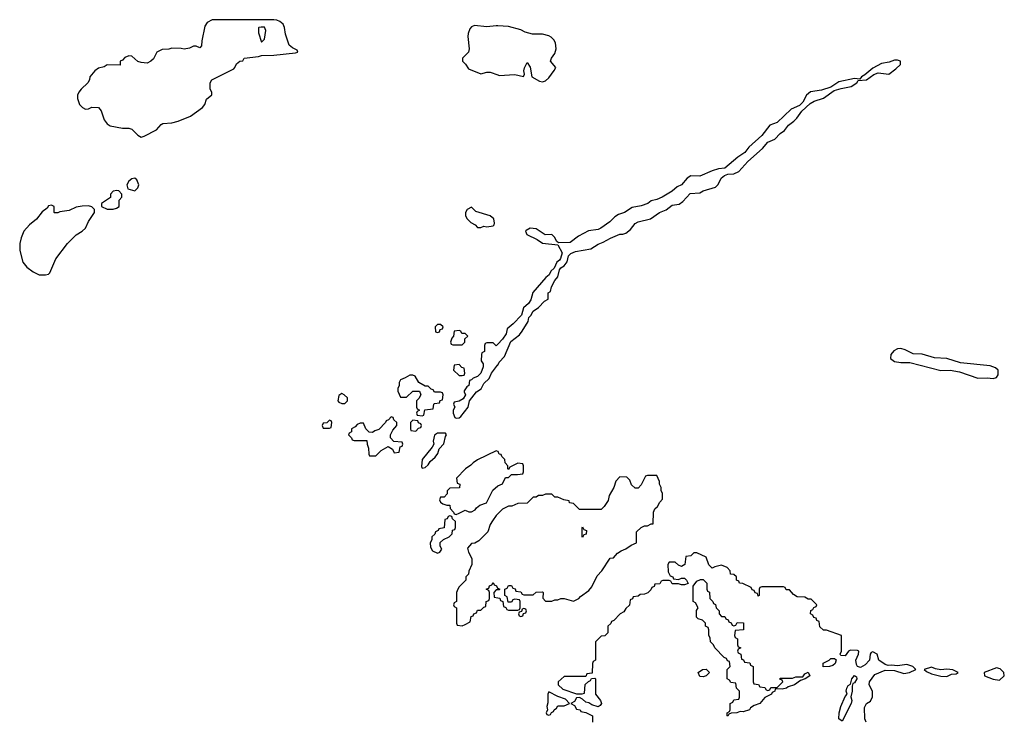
# Model space of a CAD drawing. Header units: inches. Extents: x 2769379 to 2883802, y 684208 to 828654.
# Tile 251 of 256: x 2826904 to 2833281, y 792595 to 797140. Entities that reach past the tile are written whole.
import ezdxf

# ---------------------------------------------------------------- set-up
doc = ezdxf.new("R2010")
doc.units = ezdxf.units.IN
doc.header["$MEASUREMENT"] = 0
doc.layers.add('C8729', color=7, linetype='Continuous')
doc.layers.add('C8739', color=7, linetype='Continuous')

msp = doc.modelspace()

# ---------------------------------------------------------------- linework, layer by layer
at = {"layer": 'C8729', "color": 2}
for points, elevation in [([(2828550, 797139.7), (2828150, 797139.6), (2828118.7, 797121.3), (2828102.6, 797097.4), (2828083.6, 797003.6), (2828082, 796970), (2828070, 796958), (2828047.3, 796967.3), (2828030, 796968), (2828004.7, 796955.3), (2827970, 796948.7), (2827950, 796954), (2827890, 796955.3), (2827870, 796948.7), (2827827.3, 796947.3), (2827792, 796930), (2827770, 796886), (2827754, 796870), (2827730, 796858), (2827690, 796862), (2827670, 796868.7), (2827630, 796904), (2827610, 796905.2), (2827585.2, 796894.8), (2827570, 796878), (2827554, 796870), (2827554, 796846), (2827470, 796848), (2827450, 796835.3), (2827415.3, 796824.7), (2827390, 796808.7), (2827358, 796770), (2827356, 796750), (2827346, 796730), (2827301, 796690), (2827286.8, 796670), (2827278.8, 796650), (2827277.3, 796630), (2827291, 796590), (2827310, 796571), (2827330, 796561), (2827350, 796562), (2827370, 796572), (2827414, 796570), (2827432, 796550), (2827451.3, 796490), (2827470, 796464.7), (2827490, 796451.3), (2827570, 796436), (2827610, 796436), (2827630, 796431), (2827670, 796391.3), (2827690, 796378), (2827710, 796386), (2827790, 796426.8), (2827819.3, 796460.7), (2827830, 796466.8), (2827890, 796471), (2827930, 796482.8), (2828010, 796514.8), (2828088, 796570), (2828102, 796590), (2828114.6, 796625.4), (2828147.3, 796652.7), (2828148, 796670), (2828138, 796690), (2828138, 796730), (2828148.9, 796751.1), (2828290, 796822), (2828298, 796830), (2828307.3, 796852.7), (2828330, 796872), (2828350, 796874), (2828358, 796890), (2828450, 796900.7), (2828470, 796906.8), (2828550, 796910.4), (2828690, 796924.7), (2828706, 796930), (2828702, 796942), (2828670, 796958), (2828650, 796975.3), (2828626.5, 797046.5), (2828619.1, 797090), (2828609.7, 797110), (2828588.8, 797128.8), (2828570, 797137.4)], 2), ([(2828467.7, 797092.3), (2828452, 797090), (2828450, 797086), (2828450, 797054), (2828470, 796994), (2828490, 797014), (2828497, 797070), (2828490, 797091.2)], 6), ([(2827650, 796112.7), (2827630, 796109), (2827610, 796094), (2827598, 796070), (2827604.7, 796044.7), (2827650, 796032), (2827668.9, 796051.1), (2827675.3, 796070), (2827663.1, 796103.1)], 2), ([(2827533.2, 796033.2), (2827510, 796028), (2827492, 796010), (2827491.3, 795988.7), (2827434, 795950), (2827434, 795930), (2827470, 795912), (2827510, 795911.3), (2827530, 795918), (2827548, 795930), (2827548.4, 795971.6), (2827566, 795990), (2827566, 796010), (2827546, 796030)], 2), ([(2827110, 795939), (2827090, 795934), (2827082, 795918), (2827050, 795894), (2827013.2, 795846.8), (2826966.8, 795810), (2826930.7, 795770), (2826912.5, 795727.5), (2826903.8, 795690), (2826905.1, 795645.1), (2826924.9, 795570), (2826950, 795536), (2826990, 795506.8), (2827030, 795486), (2827070, 795486), (2827090, 795491.3), (2827099.3, 795500.7), (2827137.2, 795590), (2827214, 795690), (2827270, 795746), (2827308.7, 795770), (2827329, 795790), (2827350, 795832), (2827388, 795890), (2827388, 795910), (2827370, 795928), (2827350, 795934), (2827307.5, 795932.5), (2827270, 795925.2), (2827224.7, 795904.7), (2827164.7, 795895.3), (2827150, 795889), (2827130, 795888.7), (2827126, 795890), (2827128, 795930)], 2), ([(2829830, 795926), (2829802, 795910), (2829792, 795890), (2829792, 795870), (2829802, 795850), (2829825.4, 795825.4), (2829854, 795810), (2829870, 795794), (2829890, 795794), (2829910, 795802), (2829930, 795798), (2829970, 795804.7), (2829978, 795810), (2829979, 795821), (2829974, 795850), (2829950, 795868.7), (2829858, 795898)], 2), ([(2829630, 795166), (2829610, 795166), (2829594, 795150), (2829598, 795118), (2829610, 795114), (2829622, 795118), (2829627.3, 795132.7), (2829642, 795138), (2829646, 795150)], 2), ([(2829750, 795126), (2829718, 795122), (2829714, 795090), (2829703.6, 795076.4), (2829694, 795050), (2829698, 795038), (2829710, 795034), (2829770, 795034), (2829786, 795050), (2829787.3, 795072.7), (2829806, 795090), (2829790, 795106), (2829767.3, 795107.3), (2829762, 795122)], 2), ([(2829750, 794906), (2829718, 794902), (2829714, 794870), (2829750, 794834), (2829770, 794834), (2829782, 794838), (2829786, 794850), (2829782, 794882), (2829767.3, 794887.3)], 2), ([(2829450, 794838), (2829430, 794838), (2829401, 794819), (2829370, 794806), (2829362, 794790), (2829362, 794770), (2829352, 794750), (2829352.7, 794732.7), (2829370, 794694), (2829410, 794694), (2829450, 794734), (2829492.7, 794732.7), (2829502, 794710), (2829490, 794686), (2829474, 794670), (2829474, 794630), (2829478, 794618), (2829494, 794610), (2829478, 794602), (2829474, 794590), (2829478, 794578), (2829510, 794574), (2829522, 794578), (2829527.3, 794612.7), (2829582, 794618), (2829586, 794650), (2829590, 794654), (2829622, 794658), (2829627.3, 794672.7), (2829642, 794678), (2829646, 794710), (2829642, 794722), (2829630, 794726), (2829590, 794726), (2829582, 794742), (2829570, 794746), (2829550, 794766), (2829530, 794766), (2829488.7, 794788.7), (2829466, 794830)], 2), ([(2828990, 794718), (2828970, 794706), (2828964.7, 794670), (2828970, 794662), (2828990, 794654), (2829010, 794654), (2829026, 794670), (2829026, 794690), (2829006, 794710)], 2), ([(2829310, 794566), (2829292.7, 794547.3), (2829278, 794542), (2829274, 794530), (2829230, 794486), (2829203.6, 794476.4), (2829190, 794466), (2829167.3, 794467.3), (2829146, 794490), (2829130, 794526), (2829110, 794526), (2829090, 794518), (2829076.9, 794503.1), (2829054, 794490), (2829054, 794470), (2829038, 794462), (2829034, 794450), (2829054, 794430), (2829058, 794418), (2829070, 794414), (2829152.7, 794412.7), (2829154, 794390), (2829163.6, 794363.6), (2829164.7, 794324.7), (2829170, 794314), (2829210, 794314), (2829246, 794350), (2829290, 794374), (2829318, 794358), (2829330, 794334), (2829362, 794338), (2829367.3, 794372.7), (2829382, 794378), (2829386, 794390), (2829382, 794402), (2829328, 794408), (2829306, 794430), (2829306, 794450), (2829320.4, 794479.6), (2829346, 794510), (2829346, 794530), (2829327.3, 794547.3), (2829322, 794562)], 2), ([(2828910, 794546), (2828892.7, 794527.3), (2828870, 794526), (2828862, 794510), (2828870, 794494), (2828910, 794494), (2828922, 794498), (2828926, 794530), (2828922, 794542)], 2), ([(2829450, 794546), (2829434, 794530), (2829434, 794490), (2829438, 794478), (2829470, 794474), (2829487.3, 794492.7), (2829502, 794498), (2829506, 794510), (2829502, 794522), (2829487.3, 794527.3), (2829482, 794542)], 2), ([(2829662, 794462), (2829610, 794462), (2829591.1, 794448.9), (2829581, 794410), (2829586, 794390), (2829576, 794370), (2829511, 794290), (2829505.4, 794245.4), (2829510, 794234), (2829530, 794238), (2829550, 794256), (2829562.9, 794277.1), (2829595.3, 794304.7), (2829612.3, 794330), (2829620.7, 794359.3), (2829650, 794392), (2829661.2, 794438.8), (2829668, 794450)], 2), ([(2829690, 793926), (2829678, 793922), (2829672.7, 793907.3), (2829658, 793902), (2829652.7, 793847.3), (2829618, 793842), (2829614, 793830), (2829598, 793822), (2829592.7, 793807.3), (2829574, 793790), (2829574, 793770), (2829562, 793750), (2829563.6, 793723.6), (2829578, 793698), (2829610, 793684.7), (2829626, 793690), (2829638, 793710), (2829628, 793730), (2829628, 793752), (2829648.4, 793771.6), (2829686, 793790), (2829706, 793810), (2829707.3, 793832.7), (2829722, 793838), (2829726, 793850), (2829726, 793890), (2829707.3, 793907.3), (2829702, 793922)], 2)]:
    msp.add_lwpolyline(points, close=True, dxfattribs=dict(at, elevation=elevation))
at = {"layer": 'C8729', "color": 2, "elevation": 2}
for points in [[(2830000, 797100.1), (2829990, 797100.7), (2829930, 797093.3), (2829850, 797103), (2829830, 797094), (2829819.3, 797080.7), (2829808.9, 797051.1), (2829807, 797030), (2829814.8, 796950), (2829811.3, 796930), (2829772, 796890), (2829772, 796870), (2829791.1, 796851.1), (2829810, 796822), (2829890, 796788.2), (2829930, 796799.1), (2829950, 796799.1), (2830000, 796781.5)], [(2830000, 795038), (2829990, 795028), (2829970, 795046), (2829930, 795046), (2829918, 795042), (2829914, 795030), (2829914, 794990), (2829898, 794982), (2829894, 794970), (2829892, 794930), (2829904.7, 794910), (2829906, 794890), (2829890.7, 794849.3), (2829870, 794828), (2829842, 794818), (2829830, 794806), (2829818, 794802), (2829812, 794770), (2829799.6, 794760.4), (2829783.6, 794736.4), (2829782, 794730), (2829791.3, 794708.7), (2829776.9, 794683.1), (2829750, 794668), (2829718, 794662), (2829714, 794650), (2829722, 794630), (2829712, 794610), (2829711.3, 794590), (2829722.8, 794562.8), (2829730, 794558), (2829750, 794561), (2829762, 794570), (2829808.7, 794630), (2829818, 794670), (2829862, 794730), (2829892.5, 794747.5), (2829910, 794782), (2829944, 794816), (2829959, 794850), (2829999.3, 794900.7), (2830000, 794902)], [(2830000, 794342.7), (2829990, 794346), (2829870, 794288.7), (2829842, 794270), (2829826.4, 794253.6), (2829792, 794230), (2829734, 794170), (2829738, 794138), (2829754, 794130), (2829752.7, 794107.3), (2829690, 794106), (2829672.7, 794087.3), (2829672, 794068), (2829652.7, 794047.3), (2829630, 794046), (2829622, 794030), (2829630, 794014), (2829643.6, 794003.6), (2829670, 793994), (2829690, 793994), (2829692.7, 793972.7), (2829714, 793950), (2829718, 793938), (2829730, 793934), (2829750, 793942), (2829790, 793962), (2829812.7, 793952.7), (2829830, 793952), (2829854.6, 793965.4), (2829862, 793978), (2829884.7, 793995.3), (2829928, 794010), (2829969, 794091), (2830000, 794119.6)], [(2830000, 793938), (2829990, 793928), (2829966.4, 793893.6), (2829951.3, 793870), (2829936.9, 793823.1), (2829876.9, 793763.1), (2829851.6, 793748.4), (2829830, 793746), (2829804.7, 793715.3), (2829811.3, 793690), (2829832, 793650), (2829832, 793610), (2829812.7, 793567.3), (2829811.6, 793548.4), (2829794, 793530), (2829794, 793510), (2829750, 793466), (2829742, 793450), (2829734, 793430), (2829734, 793370), (2829718, 793362), (2829714, 793350), (2829718, 793338), (2829734, 793330), (2829734, 793230), (2829738, 793218), (2829770, 793214), (2829790, 793222), (2829822, 793238), (2829827.3, 793272.7), (2829842, 793278), (2829846, 793290), (2829862, 793298), (2829870, 793314), (2829890, 793314), (2829910, 793334), (2829922, 793338), (2829926, 793370), (2829942, 793378), (2829946, 793390), (2829946, 793430), (2829942, 793442), (2829926, 793450), (2829942, 793458), (2829947.3, 793472.7), (2829962, 793478), (2829970, 793494), (2829978, 793478), (2829992.7, 793472.7), (2829998, 793458), (2830000, 793457)], [(2830000, 793446), (2829990, 793446), (2829974, 793430), (2829978, 793398), (2830000, 793394.6)]]:
    msp.add_lwpolyline(points, dxfattribs=at)
at = {"layer": 'C8739', "color": 2, "elevation": 2}
for points in [[(2830000, 796781.5), (2830010, 796778), (2830110, 796784.9), (2830168, 796772), (2830174, 796786), (2830169.2, 796809.2), (2830172.9, 796827.1), (2830190, 796862), (2830210, 796831.3), (2830221, 796770), (2830270, 796741.1), (2830290, 796738), (2830310, 796743.7), (2830330, 796762), (2830366.6, 796810), (2830376.2, 796830), (2830342, 796870), (2830348.7, 796890), (2830370, 796921), (2830377.6, 796950), (2830374.3, 796990), (2830363, 797010), (2830345.9, 797025.9), (2830330, 797035.1), (2830290, 797045.1), (2830225.1, 797045.1), (2830178.3, 797058.3), (2830150, 797074), (2830070, 797096.2), (2830000, 797100.1)], [(2830000, 794902), (2830010, 794922), (2830043.1, 794956.9), (2830085.6, 795054.4), (2830141.2, 795098.8), (2830158.6, 795121.4), (2830196.4, 795183.6), (2830202, 795210), (2830215.5, 795224.5), (2830229.5, 795250.5), (2830264.7, 795275.3), (2830303.1, 795316.9), (2830326, 795330), (2830326, 795370), (2830342, 795378), (2830348, 795410), (2830369.1, 795450.9), (2830390, 795474), (2830400.4, 795519.6), (2830408, 795532), (2830430, 795544.7), (2830450, 795572), (2830459, 795610), (2830474.5, 795625.5), (2830502.9, 795637.1), (2830603.7, 795656.3), (2830650, 795686), (2830682, 795698), (2830730, 795724.7), (2830790, 795750.7), (2830810, 795750.7), (2830830, 795757.3), (2830860.1, 795779.9), (2830890, 795818.8), (2830908.7, 795830), (2830989.5, 795850.5), (2831048.7, 795890), (2831092, 795908), (2831130, 795938.8), (2831176, 795944), (2831198.4, 795961.6), (2831245.8, 796014.2), (2831310, 796019.1), (2831330, 796030.4), (2831410, 796054), (2831427.6, 796072.4), (2831447.6, 796112.4), (2831469.4, 796130.6), (2831490, 796138.8), (2831530, 796140.5), (2831562.7, 796157.3), (2831619.1, 796220.9), (2831715.6, 796304.4), (2831750, 796346.8), (2831794.9, 796365.1), (2831830, 796402.8), (2831857.5, 796422.5), (2831884.2, 796455.8), (2831918.6, 796481.4), (2831937.7, 796502.3), (2831970, 796547.3), (2832024.2, 796595.8), (2832050, 796612.2), (2832110, 796630.7), (2832179.3, 796680.7), (2832225.1, 796694.9), (2832290, 796706), (2832325.2, 796730), (2832334, 796746), (2832388, 796750), (2832436.3, 796783.7), (2832463.9, 796796.1), (2832532.9, 796787.1), (2832579.1, 796820.9), (2832608.7, 796850), (2832608, 796870), (2832590, 796877.2), (2832570, 796877), (2832536.4, 796863.6), (2832484.9, 796855.1), (2832430, 796826), (2832377.5, 796782.5), (2832356, 796770), (2832344.7, 796755.3), (2832310, 796758), (2832210, 796737), (2832158, 796702), (2832097.3, 796682.7), (2832026.6, 796673.4), (2831999.3, 796650), (2831975.3, 796604.7), (2831955.2, 796584.8), (2831899.9, 796560.1), (2831810, 796473.2), (2831763.4, 796456.6), (2831710.4, 796389.6), (2831625.5, 796314.5), (2831600.5, 796279.5), (2831556, 796250), (2831470, 796177.2), (2831430, 796173.2), (2831390, 796161.2), (2831310, 796127), (2831250, 796129.2), (2831227.1, 796112.9), (2831190.4, 796069.6), (2831162, 796058), (2831130, 796029.3), (2831064.7, 795990), (2831030, 795974), (2830994.8, 795965.2), (2830972, 795950), (2830930, 795934), (2830870, 795924), (2830822, 795890), (2830782, 795878), (2830757.5, 795862.5), (2830726.8, 795830), (2830666.8, 795790), (2830650, 795781.6), (2830588.1, 795771.9), (2830522.4, 795737.6), (2830470, 795696), (2830394.6, 795694.6), (2830382, 795702), (2830368, 795730), (2830350, 795748), (2830306.3, 795746.3), (2830250, 795784), (2830210, 795789), (2830184.9, 795775.1), (2830181, 795770), (2830188.4, 795748.4), (2830255.5, 795715.5), (2830290, 795691), (2830390, 795682), (2830417.3, 795630), (2830407.1, 795592.9), (2830399.1, 795580.9), (2830382, 795570), (2830364.7, 795530), (2830344.7, 795510), (2830333.7, 795486.3), (2830311.3, 795470), (2830227.3, 795372.7), (2830215.5, 795324.5), (2830198.8, 795301.2), (2830167.9, 795272.1), (2830154.4, 795225.6), (2830101, 795170), (2830062, 795138), (2830054.8, 795105.2), (2830032, 795070), (2830000, 795038)], [(2830000, 794119.6), (2830000.2, 794119.8), (2830030, 794134), (2830050, 794174), (2830070, 794174), (2830090, 794194), (2830127.3, 794192.7), (2830162, 794198), (2830166, 794210), (2830166, 794250), (2830162, 794262), (2830130, 794266), (2830078, 794242), (2830070, 794226), (2830066, 794230), (2830066, 794250), (2830048.4, 794268.4), (2830046, 794290), (2830026, 794310), (2830022, 794322), (2830010, 794326), (2830002, 794342), (2830000, 794342.7)], [(2830000, 793394.6), (2830012.7, 793392.7), (2830018, 793378), (2830034, 793370), (2830038, 793338), (2830052.7, 793332.7), (2830058, 793318), (2830070, 793314), (2830130, 793314), (2830142, 793318), (2830146, 793330), (2830146, 793370), (2830142, 793382), (2830110, 793386), (2830098, 793382), (2830090, 793366), (2830067.3, 793367.3), (2830062, 793402), (2830046, 793410), (2830046, 793450), (2830062, 793458), (2830070, 793474), (2830090, 793474), (2830098, 793458), (2830112.7, 793452.7), (2830118, 793438), (2830150, 793434), (2830158, 793418), (2830170, 793414), (2830230, 793414), (2830248.4, 793431.6), (2830290, 793434), (2830294, 793430), (2830292.7, 793392.7), (2830310, 793374), (2830350, 793374), (2830370, 793382), (2830390, 793382), (2830408.9, 793391.1), (2830430, 793391.3), (2830490, 793372), (2830526, 793390), (2830536.4, 793403.6), (2830590, 793441), (2830610, 793466), (2830643.2, 793536.8), (2830675.3, 793570), (2830728.9, 793651.1), (2830750, 793654), (2830776.4, 793683.6), (2830800.2, 793699.8), (2830830, 793711.3), (2830864.7, 793735.3), (2830898, 793750), (2830898, 793822), (2830928.9, 793851.1), (2830950, 793862), (2830970, 793862), (2830994, 793874), (2831006, 793874), (2831008, 793950), (2831018, 793970), (2831034.6, 793985.4), (2831050, 794014), (2831067.3, 794032.7), (2831068, 794070), (2831058, 794090), (2831058, 794110), (2831048, 794130), (2831047.3, 794147.3), (2831030, 794186), (2830970, 794186), (2830958, 794182), (2830930, 794126), (2830910, 794106), (2830890, 794106), (2830867.3, 794127.3), (2830856.4, 794156.4), (2830836.4, 794176.4), (2830790, 794178), (2830764.7, 794150), (2830752, 794110), (2830722.8, 794057.2), (2830714.4, 794025.6), (2830690, 793986), (2830670, 793966), (2830530, 793966), (2830490, 794006), (2830466, 794010), (2830462, 794022), (2830428.4, 794028.4), (2830390, 794046), (2830370, 794046), (2830350, 794066), (2830310, 794066), (2830290, 794058), (2830263.6, 794056.4), (2830250, 794046), (2830230, 794046), (2830190, 794008), (2830130, 794006), (2830091.6, 793988.4), (2830070, 793988), (2830030, 793968), (2830000, 793938)], [(2832386, 792590), (2832378, 792610), (2832376.4, 792683.6), (2832388.9, 792711.1), (2832415.3, 792724.7), (2832427.3, 792752.7), (2832428, 792790), (2832406, 792830), (2832408.7, 792850), (2832443.1, 792896.9), (2832510, 792926), (2832570, 792924), (2832630, 792904.9), (2832668, 792910), (2832708, 792930), (2832688, 792950), (2832650, 792962.7), (2832590, 792954.5), (2832550, 792959), (2832530, 792955.3), (2832510, 792962), (2832468.7, 792990), (2832458, 793030), (2832430, 793044), (2832419.6, 793040.4), (2832411.3, 793030), (2832408.2, 792990), (2832380.5, 792959.5), (2832350, 792943.7), (2832330, 792949), (2832323.1, 792963.1), (2832319.7, 792990), (2832337.2, 793030), (2832338, 793050), (2832330, 793054), (2832284.7, 793055.3), (2832271.6, 793048.4), (2832250, 793018), (2832222, 793022), (2832218, 793030), (2832226, 793050), (2832226, 793150), (2832130, 793186), (2832110, 793186), (2832087.3, 793207.3), (2832082, 793242), (2832067.3, 793247.3), (2832062, 793262), (2832047.3, 793267.3), (2832042, 793282), (2832026, 793290), (2832027.3, 793312.7), (2832042, 793318), (2832047.3, 793332.7), (2832062, 793338), (2832066, 793350), (2832030, 793386), (2832010, 793386), (2831990, 793398), (2831940.4, 793400.4), (2831916.4, 793416.4), (2831890, 793446), (2831867.3, 793447.3), (2831862, 793462), (2831850, 793466), (2831710, 793466), (2831698, 793462), (2831694, 793450), (2831694, 793410), (2831686, 793406), (2831682, 793422), (2831667.3, 793427.3), (2831662, 793442), (2831647.3, 793447.3), (2831642, 793462), (2831587.3, 793487.3), (2831566, 793490), (2831562, 793502), (2831546, 793510), (2831546, 793530), (2831530, 793546), (2831508, 793548), (2831506, 793570), (2831486, 793590), (2831450, 793606), (2831405.4, 793594.6), (2831390, 793586), (2831368.4, 793608.4), (2831350, 793658), (2831290, 793686), (2831270, 793686), (2831250, 793666), (2831218, 793662), (2831212, 793610), (2831190, 793598), (2831170, 793606), (2831150, 793626), (2831110, 793626), (2831102, 793610), (2831103.6, 793563.6), (2831118, 793538), (2831134, 793530), (2831138, 793518), (2831170, 793514), (2831190, 793522), (2831210, 793522), (2831222, 793510), (2831232.7, 793487.3), (2831210, 793478), (2831190, 793478), (2831170, 793486), (2831130, 793486), (2831122, 793502), (2831110, 793506), (2831070, 793506), (2831058, 793502), (2831050, 793486), (2831018, 793482), (2831012.7, 793467.3), (2830998, 793462), (2830992.7, 793447.3), (2830972.7, 793427.3), (2830950, 793418), (2830923.6, 793416.4), (2830910, 793406), (2830878, 793402), (2830872.7, 793387.3), (2830858, 793382), (2830852.7, 793347.3), (2830830, 793326), (2830816.9, 793303.1), (2830794, 793290), (2830752.7, 793247.3), (2830738, 793242), (2830732.7, 793227.3), (2830714, 793210), (2830712.7, 793167.3), (2830692.7, 793147.3), (2830670, 793146), (2830634, 793110), (2830634, 792990), (2830618, 792982), (2830614, 792970), (2830612.7, 792907.3), (2830578, 792902), (2830570, 792886), (2830430, 792886), (2830392, 792850), (2830392, 792830), (2830422, 792802), (2830510, 792772), (2830547.3, 792772.7), (2830562, 792778), (2830567.3, 792832.7), (2830587.3, 792852.7), (2830602, 792858), (2830607.3, 792872.7), (2830630, 792874), (2830634, 792870), (2830634, 792770), (2830664.7, 792730), (2830671.3, 792710), (2830663.6, 792696.4), (2830650, 792688), (2830610, 792702), (2830590, 792715.3), (2830570, 792718), (2830550, 792738), (2830530, 792748), (2830510, 792746), (2830496.9, 792723.1), (2830474, 792710), (2830496.9, 792696.9), (2830510, 792674), (2830534, 792670), (2830538, 792658), (2830570, 792652), (2830614, 792630), (2830614, 792590)], [(2830000, 793457), (2830014, 793450), (2830010, 793446), (2830000, 793446)]]:
    msp.add_lwpolyline(points, dxfattribs=at)
for points in [[(2832610, 795009.5), (2832590, 795007.3), (2832565.5, 794994.5), (2832545.5, 794970), (2832544.1, 794944.1), (2832570, 794925.5), (2832610, 794919.3), (2832670, 794919.3), (2832870, 794868), (2832930, 794868.4), (2832990, 794858.4), (2833110, 794817.3), (2833170, 794820.3), (2833210, 794816.4), (2833230, 794822), (2833240.7, 794839.3), (2833240.9, 794870), (2833224.7, 794884.7), (2833190, 794897), (2832997.2, 794917.2), (2832910, 794945.6), (2832829.7, 794949.7), (2832750, 794973.6), (2832690, 794974.5), (2832640.1, 795000.1)], [(2830550, 793786), (2830546, 793790), (2830546, 793850), (2830550, 793854), (2830558, 793838), (2830574, 793830), (2830572.7, 793807.3), (2830558, 793802)], [(2831450, 793274), (2831470, 793274), (2831478, 793258), (2831492.7, 793252.7), (2831498, 793238), (2831512.7, 793232.7), (2831518, 793218), (2831530, 793214), (2831542, 793218), (2831550, 793234), (2831591.6, 793231.6), (2831592.7, 793187.3), (2831538, 793182), (2831534, 793150), (2831538, 793138), (2831554, 793130), (2831554, 793090), (2831558, 793078), (2831574, 793070), (2831558, 793062), (2831554, 793050), (2831558, 793038), (2831574, 793030), (2831578, 792998), (2831592.7, 792992.7), (2831598, 792978), (2831632.7, 792972.7), (2831638, 792958), (2831654, 792950), (2831654, 792850), (2831658, 792838), (2831690, 792834), (2831698, 792818), (2831730, 792814), (2831738, 792798), (2831750, 792794), (2831762, 792798), (2831770, 792814), (2831810, 792814), (2831846, 792850), (2831842, 792862), (2831827.3, 792867.3), (2831830, 792874), (2831910, 792874), (2831930, 792882), (2831970, 792882), (2831976.4, 792883.6), (2831990, 792902), (2832010, 792912), (2832022, 792890), (2831992, 792870), (2831961, 792859), (2831922, 792830), (2831881, 792819), (2831870, 792809.2), (2831843.1, 792803.1), (2831810, 792806), (2831798, 792802), (2831794, 792790), (2831778, 792782), (2831774, 792770), (2831731, 792749), (2831698, 792710), (2831662, 792698), (2831638, 792682), (2831630, 792669), (2831590, 792655.3), (2831570, 792658), (2831548.7, 792648.7), (2831512.7, 792647.3), (2831498, 792642), (2831490, 792628), (2831486, 792630), (2831486, 792650), (2831502, 792658), (2831506, 792670), (2831506, 792710), (2831522, 792718), (2831530, 792734), (2831562, 792738), (2831566, 792750), (2831566, 792790), (2831546, 792810), (2831542, 792842), (2831510, 792846), (2831502, 792862), (2831486, 792870), (2831486, 792930), (2831506, 792950), (2831502, 792982), (2831487.3, 792987.3), (2831482, 793002), (2831467.3, 793007.3), (2831406, 793070), (2831398, 793090), (2831378, 793110), (2831376.4, 793136.4), (2831368, 793150), (2831367.3, 793187.3), (2831362, 793202), (2831346, 793210), (2831346, 793230), (2831326, 793250), (2831298, 793258), (2831288.4, 793268.4), (2831288, 793312), (2831298, 793330), (2831282, 793362), (2831266, 793370), (2831266, 793470), (2831290, 793502), (2831312.7, 793512.7), (2831330, 793514), (2831354, 793490), (2831354, 793450), (2831358, 793438), (2831371.6, 793431.6), (2831374, 793390), (2831394, 793370), (2831398, 793358), (2831411.6, 793351.6), (2831414, 793330), (2831434, 793310), (2831434, 793290)], [(2830170, 793326), (2830158, 793322), (2830154, 793306), (2830138, 793302), (2830134, 793290), (2830138, 793278), (2830150, 793274), (2830162, 793278), (2830166, 793294), (2830182, 793298), (2830186, 793310), (2830182, 793322)], [(2832108, 792948), (2832108.7, 792971.3), (2832146, 792990), (2832158, 793002), (2832182, 793002), (2832192, 792992), (2832184.7, 792970), (2832170, 792955.3), (2832150, 792949)], [(2831330, 792882), (2831310, 792886), (2831298, 792910), (2831326, 792930), (2831350, 792932), (2831372, 792910), (2831350, 792888.7)], [(2832810, 792945.2), (2832762, 792930), (2832776.9, 792916.9), (2832810, 792903), (2832870, 792888), (2832910, 792886), (2832940.2, 792899.8), (2832970, 792902.8), (2832982, 792910), (2832948.4, 792928.4), (2832910, 792932.3), (2832870, 792929), (2832834.5, 792934.5)], [(2833230, 792940.9), (2833151.3, 792910), (2833152, 792890), (2833210, 792867.3), (2833250, 792861), (2833281.2, 792890), (2833279, 792910), (2833254.2, 792934.2)], [(2832230, 792595.3), (2832209.7, 792609.7), (2832211.8, 792650), (2832222.7, 792690), (2832250, 792754.8), (2832262.7, 792770), (2832257, 792790), (2832262, 792810), (2832270, 792826), (2832284.1, 792835.9), (2832294, 792870), (2832311, 792891), (2832323.6, 792883.6), (2832326, 792870), (2832310, 792844), (2832300.7, 792839.3), (2832296.8, 792823.2), (2832296.4, 792790), (2832286.4, 792753.6), (2832292.7, 792730), (2832288.5, 792710)], [(2830330, 792786), (2830324.7, 792770), (2830325.4, 792714.6), (2830318, 792690), (2830322, 792670), (2830314, 792650), (2830318, 792638), (2830330, 792634), (2830342, 792638), (2830347.3, 792652.7), (2830362, 792658), (2830366, 792670), (2830380.4, 792679.6), (2830390, 792694), (2830430, 792694), (2830466, 792710), (2830438, 792738), (2830390, 792755.3)]]:
    msp.add_lwpolyline(points, close=True, dxfattribs=at)

doc.saveas('drawing.dxf')
